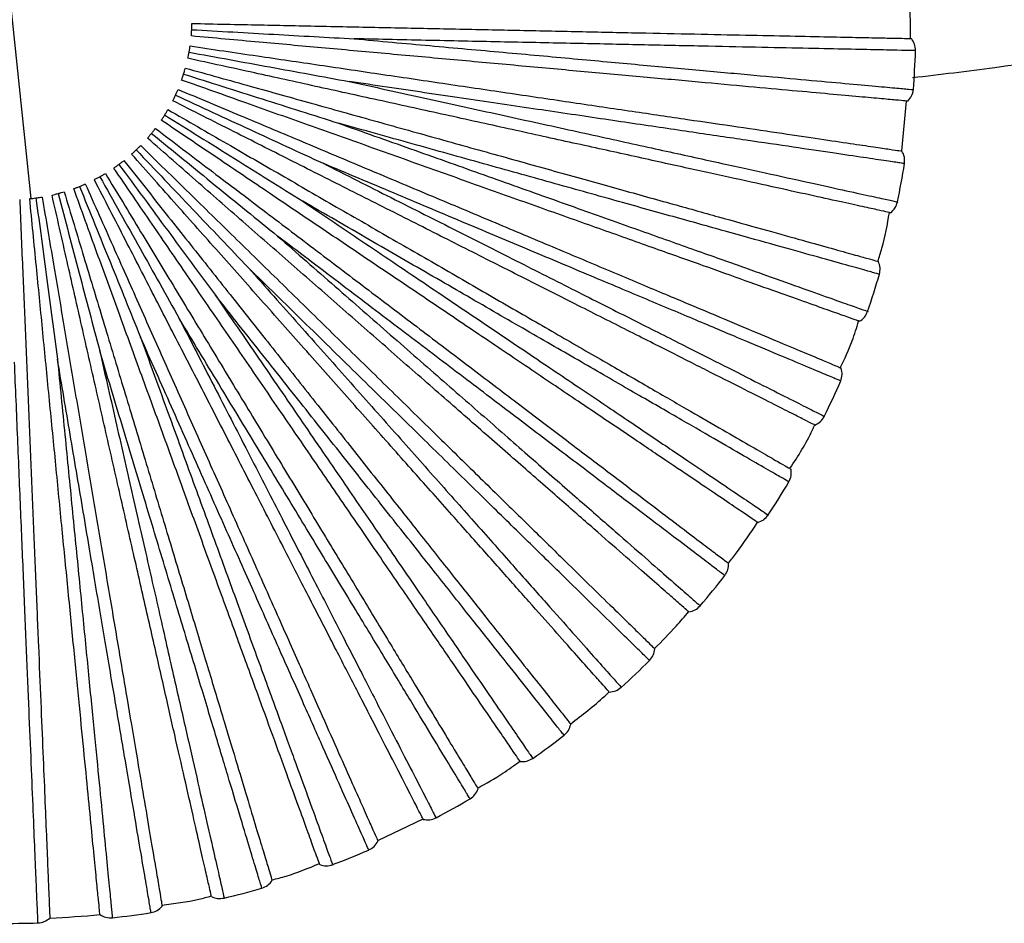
# Paper-space layout '_Superior' of a CAD drawing. Header units: millimetres. Extents: x -509 to 509, y -549 to 547.
# Tile 8 of 33: x -41 to 69, y -549 to -449. Entities that reach past the tile are written whole.
import ezdxf

# ---------------------------------------------------------------- set-up
doc = ezdxf.new("R2010")
doc.units = ezdxf.units.MM

psp = doc.layouts.new('_Superior')

# ---------------------------------------------------------------- linework, layer by layer
at = {"color": 7, "linetype": 'Continuous', "lineweight": 25}
for p, q in [((-43.7, -428.79), (-39.52, -468.57)), ((58.27, -450.77), (58.24, -445.19)), ((57.3, -463.28), (57.84, -457.73)), ((-0.96, -539.98), (4.07, -537.56))]:
    psp.add_line(p, q, dxfattribs=at)
for radius, start, end in [(100.5, 355.5634, 358.037), (100.5, 348.3632, 350.8369), (100.5, 341.164, 343.6366), (100.5, 333.963, 336.4365), (100.5, 326.7635, 329.237), (100.5, 319.5633, 322.0369), (100.5, 312.3631, 314.8368), (100.5, 305.1631, 307.6367), (100.5, 297.9631, 300.4364), (100.5, 290.7632, 293.2362), (100.5, 283.5635, 286.036), (100, 272.3994, 275.6008), (100.5, 276.3637, 278.8358), (100.5, 269.1641, 271.6356)]:
    psp.add_arc((-41.61, -448.68), radius, start, end, dxfattribs=at)
for points, knots in [([(58.51, -455.11), (61.55, -454.76), (72.32, -453.5), (90.64, -450.12), (113.39, -444.99), (135.83, -438.65), (157.93, -431.19), (179.61, -422.61), (199.95, -413.35), (218.96, -403.58), (236.68, -393.45), (253.92, -382.54), (270.68, -370.89), (286.88, -358.44), (298.97, -348.52), (305.44, -342.53), (306.9, -341.18)], [0, 0, 0, 0, 0.033169, 0.11717, 0.201175, 0.285173, 0.369162, 0.453155, 0.537152, 0.610651, 0.684148, 0.757649, 0.831156, 0.904661, 0.97853, 1, 1, 1, 1]), ([(-21.69, -450.49), (-21.69, -450.38), (-21.67, -450.17), (-21.65, -449.92), (-21.64, -449.79)], [0, 0, 0, 0, 0.50044, 1, 1, 1, 1]), ([(-21.64, -449.79), (-21.64, -449.67), (-21.62, -449.41), (-21.62, -449.2), (-21.62, -449.1)], [0, 0, 0, 0, 0.4997022, 1, 1, 1, 1]), ([(-21.64, -449.79), (-18.6, -449.96), (-12.56, -450.3), (-6.56, -450.64), (-3.58, -450.8)], [0, 0, 0, 0, 0.504814, 1, 1, 1, 1]), ([(-21.62, -449.1), (-19.09, -449.15), (-14.25, -449.25), (-7, -449.4), (0.14, -449.55), (7.34, -449.7), (14.5, -449.85), (21.48, -450), (28.15, -450.14), (34.37, -450.27), (40.02, -450.39), (45, -450.49), (49.23, -450.58), (52.66, -450.65), (55.28, -450.71), (57.08, -450.74), (58.17, -450.77), (58.3, -450.77), (58.37, -450.77)], [0, 0, 0, 0, 0.062456, 0.119828, 0.179243, 0.240502, 0.303357, 0.367511, 0.432626, 0.498331, 0.564234, 0.629934, 0.695041, 0.759182, 0.822021, 0.88326, 0.942652, 1, 1, 1, 1]), ([(57.98, -457.74), (57.91, -457.73), (57.78, -457.72), (56.7, -457.62), (54.9, -457.46), (52.29, -457.22), (48.87, -456.91), (44.66, -456.53), (39.7, -456.08), (34.07, -455.56), (27.88, -455), (21.24, -454.4), (14.29, -453.76), (7.15, -453.11), (-0.03, -452.46), (-7.13, -451.81), (-14.35, -451.16), (-19.18, -450.72), (-21.69, -450.49)], [0, 0, 0, 0, 0.0573481, 0.1167402, 0.1779794, 0.2408178, 0.3049593, 0.3700658, 0.4357662, 0.5016686, 0.5673735, 0.6324889, 0.6966434, 0.7594984, 0.8207573, 0.8801717, 0.937544, 1, 1, 1, 1]), ([(-3.58, -450.8), (-0.76, -451.06), (4.89, -451.57), (13.08, -452.31), (20.89, -453.02), (28.21, -453.69), (34.94, -454.3), (40.97, -454.85), (46.23, -455.33), (50.65, -455.73), (54.14, -456.05), (56.71, -456.28), (58.16, -456.41), (58.76, -456.47), (58.58, -456.45), (58.58, -456.45)], [0, 0, 0, 0, 0.0830931, 0.1661075, 0.249783, 0.3327881, 0.4158953, 0.4995418, 0.5824873, 0.6657176, 0.7492813, 0.8321946, 0.9155823, 0.9995321, 1, 1, 1, 1]), ([(58.83, -452.12), (58.73, -452.12), (58.53, -452.11), (56.92, -452.08), (54.39, -452.03), (50.87, -451.95), (46.45, -451.86), (41.18, -451.75), (35.12, -451.62), (28.37, -451.48), (21.03, -451.32), (13.18, -451.16), (4.96, -450.99), (-0.74, -450.86), (-3.58, -450.8)], [0, 0, 0, 0, 0.083445, 0.167006, 0.250708, 0.333669, 0.41686, 0.500454, 0.583374, 0.666709, 0.750181, 0.833089, 0.916578, 1, 1, 1, 1]), ([(-21.94, -452.29), (-21.92, -452.16), (-21.87, -451.91), (-21.84, -451.7), (-21.83, -451.6)], [0, 0, 0, 0, 0.499702, 1, 1, 1, 1]), ([(-21.83, -451.6), (-19.33, -451.97), (-14.53, -452.68), (-7.36, -453.73), (-0.3, -454.78), (6.83, -455.83), (13.91, -456.88), (20.82, -457.9), (27.42, -458.87), (33.57, -459.78), (39.16, -460.6), (44.09, -461.33), (48.27, -461.95), (51.67, -462.45), (54.26, -462.83), (56.05, -463.1), (57.12, -463.26), (57.25, -463.28), (57.31, -463.29)], [0, 0, 0, 0, 0.062456, 0.119828, 0.179243, 0.240502, 0.303357, 0.367511, 0.432626, 0.498331, 0.564234, 0.629934, 0.695041, 0.759182, 0.822021, 0.88326, 0.942652, 1, 1, 1, 1]), ([(-22.08, -452.97), (-22.06, -452.87), (-22.01, -452.66), (-21.96, -452.41), (-21.94, -452.29)], [0, 0, 0, 0, 0.50044, 1, 1, 1, 1]), ([(56.05, -470.15), (55.99, -470.14), (55.86, -470.11), (54.8, -469.87), (53.04, -469.49), (50.48, -468.92), (47.13, -468.19), (42.99, -467.28), (38.13, -466.21), (32.61, -465), (26.54, -463.66), (20.03, -462.23), (13.21, -460.73), (6.21, -459.19), (-0.83, -457.64), (-7.8, -456.11), (-14.88, -454.55), (-19.61, -453.51), (-22.08, -452.97)], [0, 0, 0, 0, 0.057348, 0.11674, 0.177979, 0.240818, 0.304959, 0.370066, 0.435766, 0.501669, 0.567374, 0.632489, 0.696643, 0.759498, 0.820757, 0.880172, 0.937544, 1, 1, 1, 1]), ([(-21.94, -452.29), (-18.94, -452.84), (-13, -453.93), (-7.08, -455.01), (-4.15, -455.55)], [0, 0, 0, 0, 0.504814, 1, 1, 1, 1]), ([(-22.55, -454.72), (-22.51, -454.6), (-22.44, -454.36), (-22.38, -454.16), (-22.35, -454.06)], [0, 0, 0, 0, 0.499702, 1, 1, 1, 1]), ([(-22.35, -454.06), (-19.92, -454.73), (-15.25, -456.04), (-8.26, -457.99), (-1.39, -459.91), (5.55, -461.85), (12.45, -463.77), (19.17, -465.65), (25.6, -467.44), (31.59, -469.11), (37.03, -470.63), (41.82, -471.97), (45.9, -473.11), (49.21, -474.03), (51.73, -474.74), (53.47, -475.22), (54.52, -475.52), (54.64, -475.55), (54.7, -475.57)], [0, 0, 0, 0, 0.062456, 0.119828, 0.179243, 0.240502, 0.303357, 0.367511, 0.432626, 0.498331, 0.564234, 0.629934, 0.695041, 0.759182, 0.822021, 0.88326, 0.942652, 1, 1, 1, 1]), ([(-22.77, -455.39), (-22.74, -455.29), (-22.67, -455.09), (-22.59, -454.84), (-22.55, -454.72)], [0, 0, 0, 0, 0.50044, 1, 1, 1, 1]), ([(52.59, -482.22), (52.53, -482.2), (52.41, -482.16), (51.39, -481.79), (49.69, -481.19), (47.22, -480.31), (43.98, -479.16), (40, -477.74), (35.31, -476.07), (29.98, -474.17), (24.12, -472.08), (17.84, -469.85), (11.26, -467.51), (4.52, -465.1), (-2.27, -462.68), (-8.99, -460.29), (-15.83, -457.86), (-20.39, -456.23), (-22.77, -455.39)], [0, 0, 0, 0, 0.057348, 0.11674, 0.177979, 0.240818, 0.304959, 0.370066, 0.435766, 0.501669, 0.567374, 0.632489, 0.696643, 0.759498, 0.820757, 0.880172, 0.937544, 1, 1, 1, 1]), ([(-22.55, -454.72), (-19.64, -455.65), (-13.88, -457.47), (-8.15, -459.29), (-5.31, -460.19)], [0, 0, 0, 0, 0.504814, 1, 1, 1, 1]), ([(-23.46, -457.07), (-23.4, -456.95), (-23.3, -456.72), (-23.22, -456.52), (-23.17, -456.43)], [0, 0, 0, 0, 0.499702, 1, 1, 1, 1]), ([(-23.17, -456.43), (-20.85, -457.41), (-16.38, -459.28), (-9.69, -462.09), (-3.12, -464.86), (3.53, -467.65), (10.13, -470.43), (16.57, -473.13), (22.71, -475.72), (28.45, -478.13), (33.66, -480.32), (38.25, -482.25), (42.15, -483.89), (45.31, -485.22), (47.73, -486.23), (49.39, -486.93), (50.39, -487.35), (50.51, -487.4), (50.57, -487.43)], [0, 0, 0, 0, 0.062456, 0.119828, 0.179243, 0.240502, 0.303357, 0.367511, 0.432626, 0.498331, 0.564234, 0.629934, 0.695041, 0.759182, 0.822021, 0.88326, 0.942652, 1, 1, 1, 1]), ([(-4.15, -455.55), (-1.38, -456.16), (4.16, -457.38), (12.19, -459.14), (19.85, -460.82), (27.03, -462.4), (33.63, -463.85), (39.55, -465.15), (44.71, -466.28), (49.04, -467.24), (52.46, -467.99), (54.98, -468.54), (56.4, -468.85), (56.99, -468.98), (56.82, -468.95), (56.82, -468.95)], [0, 0, 0, 0, 0.083093, 0.166108, 0.249783, 0.332788, 0.415895, 0.499542, 0.582487, 0.665718, 0.749281, 0.832195, 0.915582, 0.999532, 1, 1, 1, 1]), ([(57.6, -464.68), (57.51, -464.67), (57.31, -464.64), (55.72, -464.4), (53.21, -464.03), (49.73, -463.52), (45.36, -462.87), (40.14, -462.1), (34.14, -461.22), (27.47, -460.23), (20.2, -459.15), (12.44, -458.01), (4.3, -456.8), (-1.33, -455.97), (-4.15, -455.55)], [0, 0, 0, 0, 0.083445, 0.167006, 0.250708, 0.333669, 0.41686, 0.500454, 0.583374, 0.666709, 0.750181, 0.833089, 0.916578, 1, 1, 1, 1]), ([(-23.76, -457.69), (-23.71, -457.6), (-23.62, -457.41), (-23.51, -457.18), (-23.46, -457.07)], [0, 0, 0, 0, 0.50044, 1, 1, 1, 1]), ([(-23.46, -457.07), (-20.69, -458.35), (-15.2, -460.88), (-9.74, -463.4), (-7.04, -464.65)], [0, 0, 0, 0, 0.504814, 1, 1, 1, 1]), ([(-24.65, -459.28), (-24.58, -459.17), (-24.45, -458.95), (-24.35, -458.77), (-24.29, -458.68)], [0, 0, 0, 0, 0.4997022, 1, 1, 1, 1]), ([(-24.29, -458.68), (-22.1, -459.94), (-17.91, -462.36), (-11.63, -465.99), (-5.45, -469.56), (0.79, -473.16), (7, -476.74), (13.04, -480.23), (18.82, -483.57), (24.2, -486.68), (29.1, -489.5), (33.41, -491.99), (37.07, -494.11), (40.05, -495.82), (42.32, -497.13), (43.88, -498.04), (44.82, -498.58), (44.93, -498.64), (44.99, -498.68)], [0, 0, 0, 0, 0.062456, 0.119828, 0.179243, 0.240502, 0.303357, 0.367511, 0.432626, 0.498331, 0.564234, 0.629934, 0.695041, 0.759182, 0.822021, 0.88326, 0.942652, 1, 1, 1, 1]), ([(47.65, -493.76), (47.59, -493.74), (47.47, -493.68), (46.5, -493.19), (44.89, -492.37), (42.55, -491.19), (39.49, -489.64), (35.71, -487.74), (31.27, -485.49), (26.22, -482.94), (20.67, -480.14), (14.72, -477.13), (8.49, -473.98), (2.1, -470.75), (-4.34, -467.5), (-10.71, -464.29), (-17.18, -461.02), (-21.51, -458.83), (-23.76, -457.69)], [0, 0, 0, 0, 0.057348, 0.11674, 0.177979, 0.240818, 0.304959, 0.370066, 0.435766, 0.501669, 0.567374, 0.632489, 0.696643, 0.759498, 0.820757, 0.880172, 0.937544, 1, 1, 1, 1]), ([(-25.03, -459.86), (-24.97, -459.77), (-24.85, -459.6), (-24.72, -459.38), (-24.65, -459.28)], [0, 0, 0, 0, 0.50044, 1, 1, 1, 1]), ([(-24.65, -459.28), (-22.06, -460.89), (-16.94, -464.09), (-11.84, -467.28), (-9.31, -468.86)], [0, 0, 0, 0, 0.504814, 1, 1, 1, 1]), ([(-26.11, -461.32), (-26.03, -461.22), (-25.88, -461.02), (-25.75, -460.85), (-25.68, -460.77)], [0, 0, 0, 0, 0.499702, 1, 1, 1, 1]), ([(-25.68, -460.77), (-23.67, -462.3), (-19.81, -465.23), (-14.03, -469.61), (-8.35, -473.92), (-2.61, -478.28), (3.1, -482.61), (8.66, -486.83), (13.97, -490.86), (18.92, -494.63), (23.42, -498.04), (27.39, -501.05), (30.76, -503.61), (33.49, -505.69), (35.58, -507.27), (37.02, -508.36), (37.88, -509.02), (37.99, -509.1), (38.04, -509.14)], [0, 0, 0, 0, 0.062456, 0.119828, 0.179243, 0.240502, 0.303357, 0.367511, 0.432626, 0.498331, 0.564234, 0.629934, 0.695041, 0.759182, 0.822021, 0.88326, 0.942652, 1, 1, 1, 1]), ([(41.29, -504.6), (41.24, -504.56), (41.13, -504.49), (40.23, -503.88), (38.73, -502.87), (36.56, -501.4), (33.71, -499.48), (30.21, -497.12), (26.08, -494.33), (21.39, -491.17), (16.24, -487.7), (10.71, -483.97), (4.92, -480.06), (-1.02, -476.06), (-6.99, -472.03), (-12.91, -468.04), (-18.92, -463.98), (-22.94, -461.27), (-25.03, -459.86)], [0, 0, 0, 0, 0.057348, 0.11674, 0.177979, 0.240818, 0.304959, 0.370066, 0.435766, 0.501669, 0.567374, 0.632489, 0.696643, 0.759498, 0.820757, 0.880172, 0.937544, 1, 1, 1, 1]), ([(-5.31, -460.19), (-2.64, -461.14), (2.71, -463.04), (10.46, -465.8), (17.85, -468.43), (24.77, -470.9), (31.13, -473.16), (36.84, -475.19), (41.82, -476.96), (45.99, -478.45), (49.3, -479.63), (51.73, -480.49), (53.1, -480.98), (53.67, -481.18), (53.5, -481.12), (53.5, -481.12)], [0, 0, 0, 0, 0.083093, 0.166108, 0.249783, 0.332788, 0.415895, 0.499542, 0.582487, 0.665718, 0.749281, 0.832195, 0.915582, 0.999532, 1, 1, 1, 1]), ([(54.81, -476.99), (54.72, -476.96), (54.53, -476.91), (52.98, -476.48), (50.54, -475.8), (47.15, -474.85), (42.89, -473.66), (37.81, -472.24), (31.98, -470.61), (25.48, -468.8), (18.4, -466.82), (10.84, -464.71), (2.92, -462.49), (-2.57, -460.96), (-5.31, -460.19)], [0, 0, 0, 0, 0.083445, 0.167006, 0.250708, 0.333669, 0.41686, 0.500454, 0.583374, 0.666709, 0.750181, 0.833089, 0.916578, 1, 1, 1, 1]), ([(-26.56, -461.85), (-26.49, -461.77), (-26.35, -461.61), (-26.19, -461.41), (-26.11, -461.32)], [0, 0, 0, 0, 0.50044, 1, 1, 1, 1]), ([(33.63, -514.55), (33.58, -514.5), (33.48, -514.42), (32.66, -513.7), (31.31, -512.51), (29.33, -510.79), (26.75, -508.52), (23.57, -505.74), (19.82, -502.46), (15.57, -498.74), (10.89, -494.64), (5.87, -490.25), (0.62, -485.65), (-4.77, -480.93), (-10.19, -476.18), (-15.56, -471.48), (-21.02, -466.71), (-24.66, -463.51), (-26.56, -461.85)], [0, 0, 0, 0, 0.0573481, 0.1167402, 0.1779794, 0.2408178, 0.3049593, 0.3700658, 0.4357662, 0.5016686, 0.5673735, 0.6324889, 0.6966434, 0.7594984, 0.8207573, 0.8801717, 0.937544, 1, 1, 1, 1]), ([(-26.11, -461.32), (-23.75, -463.25), (-19.07, -467.07), (-14.4, -470.87), (-12.1, -472.75)], [0, 0, 0, 0, 0.504814, 1, 1, 1, 1]), ([(-27.82, -463.16), (-27.73, -463.07), (-27.55, -462.9), (-27.4, -462.75), (-27.32, -462.67)], [0, 0, 0, 0, 0.499702, 1, 1, 1, 1]), ([(-27.32, -462.67), (-25.52, -464.44), (-22.06, -467.83), (-16.87, -472.9), (-11.78, -477.89), (-6.63, -482.94), (-1.51, -487.95), (3.48, -492.83), (8.24, -497.5), (12.69, -501.85), (16.72, -505.8), (20.28, -509.29), (23.3, -512.25), (25.76, -514.65), (27.63, -516.48), (28.92, -517.75), (29.7, -518.51), (29.79, -518.6), (29.84, -518.64)], [0, 0, 0, 0, 0.062456, 0.1198283, 0.1792427, 0.2405016, 0.3033566, 0.3675111, 0.4326265, 0.4983314, 0.5642338, 0.6299342, 0.6950407, 0.7591822, 0.8220206, 0.8832598, 0.9426519, 1, 1, 1, 1]), ([(-28.33, -463.63), (-28.25, -463.56), (-28.1, -463.42), (-27.91, -463.25), (-27.82, -463.16)], [0, 0, 0, 0, 0.50044, 1, 1, 1, 1]), ([(24.78, -523.46), (24.74, -523.41), (24.65, -523.31), (23.93, -522.5), (22.73, -521.15), (20.99, -519.19), (18.71, -516.62), (15.9, -513.46), (12.6, -509.73), (8.84, -505.51), (4.72, -500.86), (0.29, -495.87), (-4.35, -490.65), (-9.1, -485.29), (-13.89, -479.9), (-18.62, -474.57), (-23.44, -469.15), (-26.66, -465.52), (-28.33, -463.63)], [0, 0, 0, 0, 0.057348, 0.11674, 0.177979, 0.240818, 0.304959, 0.370066, 0.435766, 0.501669, 0.567374, 0.632489, 0.696643, 0.759498, 0.820757, 0.880172, 0.937544, 1, 1, 1, 1]), ([(-27.82, -463.16), (-25.72, -465.37), (-21.55, -469.75), (-17.4, -474.1), (-15.35, -476.26)], [0, 0, 0, 0, 0.504814, 1, 1, 1, 1]), ([(-30.31, -465.18), (-30.23, -465.12), (-30.05, -465), (-29.85, -464.85), (-29.74, -464.77)], [0, 0, 0, 0, 0.50044, 1, 1, 1, 1]), ([(14.88, -531.19), (14.85, -531.13), (14.77, -531.03), (14.16, -530.13), (13.14, -528.64), (11.66, -526.48), (9.72, -523.65), (7.33, -520.15), (4.52, -516.05), (1.32, -511.38), (-2.19, -506.25), (-5.96, -500.75), (-9.9, -494.99), (-13.95, -489.08), (-18.02, -483.13), (-22.05, -477.25), (-26.15, -471.26), (-28.89, -467.26), (-30.31, -465.18)], [0, 0, 0, 0, 0.057348, 0.11674, 0.177979, 0.240818, 0.304959, 0.370066, 0.435766, 0.501669, 0.567374, 0.632489, 0.696643, 0.759498, 0.820757, 0.880172, 0.937544, 1, 1, 1, 1]), ([(-29.74, -464.77), (-29.64, -464.7), (-29.44, -464.55), (-29.27, -464.42), (-29.19, -464.35)], [0, 0, 0, 0, 0.499702, 1, 1, 1, 1]), ([(-29.74, -464.77), (-27.93, -467.23), (-24.35, -472.09), (-20.78, -476.94), (-19.01, -479.33)], [0, 0, 0, 0, 0.504814, 1, 1, 1, 1]), ([(-29.19, -464.35), (-27.62, -466.33), (-24.61, -470.13), (-20.11, -475.81), (-15.67, -481.4), (-11.2, -487.05), (-6.75, -492.66), (-2.41, -498.14), (1.73, -503.36), (5.59, -508.24), (9.1, -512.66), (12.2, -516.57), (14.82, -519.88), (16.96, -522.57), (18.59, -524.63), (19.71, -526.04), (20.38, -526.89), (20.46, -527), (20.5, -527.05)], [0, 0, 0, 0, 0.062456, 0.119828, 0.179243, 0.240502, 0.303357, 0.367511, 0.432626, 0.498331, 0.564234, 0.629934, 0.695041, 0.759182, 0.822021, 0.88326, 0.942652, 1, 1, 1, 1]), ([(-7.04, -464.65), (-4.5, -465.93), (0.56, -468.49), (7.9, -472.19), (14.9, -475.73), (21.46, -479.04), (27.49, -482.09), (32.9, -484.82), (37.62, -487.2), (41.57, -489.2), (44.7, -490.78), (47, -491.94), (48.3, -492.6), (48.84, -492.87), (48.69, -492.79), (48.69, -492.79)], [0, 0, 0, 0, 0.083093, 0.166108, 0.249783, 0.332788, 0.415895, 0.499542, 0.582487, 0.665718, 0.749281, 0.832195, 0.915582, 0.999532, 1, 1, 1, 1]), ([(50.51, -488.85), (50.41, -488.81), (50.23, -488.74), (48.75, -488.12), (46.42, -487.13), (43.17, -485.77), (39.1, -484.06), (34.23, -482.01), (28.65, -479.66), (22.43, -477.05), (15.65, -474.2), (8.42, -471.16), (0.84, -467.97), (-4.41, -465.76), (-7.04, -464.65)], [0, 0, 0, 0, 0.0834447, 0.1670064, 0.2507083, 0.3336692, 0.4168604, 0.5004543, 0.5833742, 0.6667087, 0.7501813, 0.8330888, 0.9165781, 1, 1, 1, 1]), ([(-32.47, -466.47), (-32.38, -466.42), (-32.19, -466.32), (-31.97, -466.2), (-31.86, -466.14)], [0, 0, 0, 0, 0.50044, 1, 1, 1, 1]), ([(-31.86, -466.14), (-31.75, -466.07), (-31.52, -465.95), (-31.34, -465.84), (-31.25, -465.78)], [0, 0, 0, 0, 0.499702, 1, 1, 1, 1]), ([(-31.86, -466.14), (-30.37, -468.8), (-27.42, -474.07), (-24.48, -479.32), (-23.03, -481.92)], [0, 0, 0, 0, 0.504814, 1, 1, 1, 1]), ([(-31.25, -465.78), (-29.94, -467.94), (-27.43, -472.09), (-23.68, -478.29), (-19.98, -484.4), (-16.25, -490.56), (-12.54, -496.69), (-8.92, -502.66), (-5.47, -508.36), (-2.24, -513.68), (0.68, -518.52), (3.26, -522.77), (5.45, -526.39), (7.23, -529.33), (8.59, -531.57), (9.53, -533.12), (10.09, -534.05), (10.16, -534.16), (10.19, -534.21)], [0, 0, 0, 0, 0.062456, 0.119828, 0.179243, 0.240502, 0.303357, 0.367511, 0.432626, 0.498331, 0.564234, 0.629934, 0.695041, 0.759182, 0.822021, 0.88326, 0.942652, 1, 1, 1, 1]), ([(-34.77, -467.47), (-34.67, -467.43), (-34.47, -467.36), (-34.24, -467.27), (-34.12, -467.22)], [0, 0, 0, 0, 0.50044, 1, 1, 1, 1]), ([(-34.12, -467.22), (-34, -467.17), (-33.77, -467.08), (-33.57, -466.99), (-33.48, -466.95)], [0, 0, 0, 0, 0.499702, 1, 1, 1, 1]), ([(-34.12, -467.22), (-32.98, -470.05), (-30.71, -475.65), (-28.46, -481.23), (-27.34, -483.99)], [0, 0, 0, 0, 0.504814, 1, 1, 1, 1]), ([(-33.48, -466.95), (-32.45, -469.26), (-30.48, -473.68), (-27.53, -480.31), (-24.63, -486.83), (-21.7, -493.41), (-18.78, -499.95), (-15.94, -506.33), (-13.23, -512.42), (-10.7, -518.1), (-8.4, -523.27), (-6.38, -527.81), (-4.66, -531.68), (-3.26, -534.82), (-2.19, -537.21), (-1.46, -538.86), (-1.02, -539.85), (-0.96, -539.97), (-0.94, -540.03)], [0, 0, 0, 0, 0.062456, 0.119828, 0.179243, 0.240502, 0.303357, 0.367511, 0.432626, 0.498331, 0.564234, 0.629934, 0.695041, 0.759182, 0.822021, 0.88326, 0.942652, 1, 1, 1, 1]), ([(4.1, -537.62), (4.07, -537.56), (4.01, -537.44), (3.51, -536.48), (2.69, -534.87), (1.49, -532.54), (-0.08, -529.49), (-2.01, -525.72), (-4.29, -521.3), (-6.87, -516.27), (-9.72, -510.74), (-12.76, -504.81), (-15.96, -498.6), (-19.23, -492.23), (-22.52, -485.82), (-25.79, -479.47), (-29.1, -473.02), (-31.32, -468.71), (-32.47, -466.47)], [0, 0, 0, 0, 0.057348, 0.11674, 0.177979, 0.240818, 0.304959, 0.370066, 0.435766, 0.501669, 0.567374, 0.632489, 0.696643, 0.759498, 0.820757, 0.880172, 0.937544, 1, 1, 1, 1]), ([(-39.66, -468.58), (-39.55, -468.57), (-39.34, -468.55), (-39.09, -468.52), (-38.97, -468.5)], [0, 0, 0, 0, 0.50044, 1, 1, 1, 1]), ([(-38.97, -468.5), (-38.84, -468.48), (-38.59, -468.45), (-38.38, -468.41), (-38.28, -468.4)], [0, 0, 0, 0, 0.499702, 1, 1, 1, 1]), ([(-38.97, -468.5), (-38.56, -471.53), (-37.76, -477.52), (-36.97, -483.48), (-36.58, -486.43)], [0, 0, 0, 0, 0.5048137, 1, 1, 1, 1]), ([(-38.28, -468.4), (-37.86, -470.89), (-37.05, -475.66), (-35.84, -482.82), (-34.65, -489.85), (-33.45, -496.96), (-32.25, -504.02), (-31.09, -510.9), (-29.98, -517.48), (-28.94, -523.61), (-28, -529.18), (-27.17, -534.09), (-26.46, -538.26), (-25.89, -541.65), (-25.45, -544.23), (-25.15, -546.01), (-24.97, -547.08), (-24.95, -547.21), (-24.94, -547.28)], [0, 0, 0, 0, 0.062456, 0.119828, 0.179243, 0.240502, 0.303357, 0.367511, 0.432626, 0.498331, 0.564234, 0.629934, 0.695041, 0.759182, 0.822021, 0.88326, 0.942652, 1, 1, 1, 1]), ([(-37.18, -468.18), (-37.08, -468.16), (-36.87, -468.11), (-36.63, -468.04), (-36.5, -468.01)], [0, 0, 0, 0, 0.50044, 1, 1, 1, 1]), ([(-19.46, -546.19), (-19.47, -546.13), (-19.5, -546), (-19.74, -544.94), (-20.14, -543.18), (-20.72, -540.62), (-21.48, -537.28), (-22.42, -533.15), (-23.52, -528.3), (-24.77, -522.79), (-26.15, -516.72), (-27.63, -510.22), (-29.18, -503.41), (-30.76, -496.43), (-32.36, -489.4), (-33.94, -482.44), (-35.55, -475.37), (-36.62, -470.64), (-37.18, -468.18)], [0, 0, 0, 0, 0.057348, 0.11674, 0.177979, 0.240818, 0.304959, 0.370066, 0.435766, 0.501669, 0.567374, 0.632489, 0.696643, 0.759498, 0.820757, 0.880172, 0.937544, 1, 1, 1, 1]), ([(-36.5, -468.01), (-36.38, -467.98), (-36.14, -467.91), (-35.93, -467.85), (-35.83, -467.82)], [0, 0, 0, 0, 0.499702, 1, 1, 1, 1]), ([(-36.5, -468.01), (-35.72, -470.96), (-34.18, -476.81), (-32.64, -482.62), (-31.88, -485.5)], [0, 0, 0, 0, 0.504814, 1, 1, 1, 1]), ([(-35.83, -467.82), (-35.1, -470.24), (-33.7, -474.88), (-31.6, -481.82), (-29.54, -488.65), (-27.46, -495.55), (-25.39, -502.41), (-23.37, -509.09), (-21.44, -515.48), (-19.65, -521.43), (-18.01, -526.84), (-16.57, -531.61), (-15.35, -535.66), (-14.36, -538.94), (-13.6, -541.45), (-13.08, -543.18), (-12.77, -544.22), (-12.73, -544.35), (-12.71, -544.41)], [0, 0, 0, 0, 0.062456, 0.119828, 0.179243, 0.240502, 0.303357, 0.367511, 0.432626, 0.498331, 0.564234, 0.629934, 0.695041, 0.759182, 0.822021, 0.88326, 0.942652, 1, 1, 1, 1]), ([(-7.41, -542.65), (-7.43, -542.59), (-7.48, -542.46), (-7.85, -541.44), (-8.47, -539.75), (-9.36, -537.28), (-10.54, -534.06), (-11.98, -530.08), (-13.69, -525.4), (-15.62, -520.09), (-17.75, -514.25), (-20.03, -507.98), (-22.42, -501.42), (-24.86, -494.69), (-27.33, -487.92), (-29.77, -481.21), (-32.25, -474.4), (-33.91, -469.84), (-34.77, -467.47)], [0, 0, 0, 0, 0.057348, 0.11674, 0.177979, 0.240818, 0.304959, 0.370066, 0.435766, 0.501669, 0.567374, 0.632489, 0.696643, 0.759498, 0.820757, 0.880172, 0.937544, 1, 1, 1, 1]), ([(-40.77, -468.66), (-40.67, -471.18), (-40.47, -476.02), (-40.16, -483.27), (-39.86, -490.4), (-39.56, -497.6), (-39.26, -504.76), (-38.97, -511.73), (-38.69, -518.39), (-38.43, -524.61), (-38.19, -530.25), (-37.98, -535.23), (-37.81, -539.46), (-37.66, -542.89), (-37.55, -545.51), (-37.48, -547.31), (-37.43, -548.39), (-37.43, -548.52), (-37.42, -548.59)], [0, 0, 0, 0, 0.062456, 0.119828, 0.179243, 0.240502, 0.303357, 0.367511, 0.432626, 0.498331, 0.564234, 0.629934, 0.695041, 0.759182, 0.822021, 0.88326, 0.942652, 1, 1, 1, 1]), ([(-31.85, -548.2), (-31.86, -548.14), (-31.87, -548), (-31.98, -546.92), (-32.16, -545.13), (-32.41, -542.52), (-32.75, -539.1), (-33.16, -534.89), (-33.64, -529.94), (-34.2, -524.31), (-34.8, -518.12), (-35.45, -511.49), (-36.14, -504.54), (-36.83, -497.41), (-37.54, -490.24), (-38.23, -483.14), (-38.94, -475.92), (-39.41, -471.09), (-39.66, -468.58)], [0, 0, 0, 0, 0.057348, 0.11674, 0.177979, 0.240818, 0.304959, 0.370066, 0.435766, 0.501669, 0.567374, 0.632489, 0.696643, 0.759498, 0.820757, 0.880172, 0.937544, 1, 1, 1, 1]), ([(-9.31, -468.86), (-6.96, -470.45), (-2.26, -473.62), (4.56, -478.21), (11.07, -482.6), (17.16, -486.71), (22.76, -490.48), (27.78, -493.87), (32.16, -496.82), (35.84, -499.3), (38.75, -501.26), (40.88, -502.7), (42.09, -503.52), (42.59, -503.86), (42.45, -503.76), (42.45, -503.76)], [0, 0, 0, 0, 0.083093, 0.166108, 0.249783, 0.332788, 0.415895, 0.499542, 0.582487, 0.665718, 0.749281, 0.832195, 0.915582, 0.999532, 1, 1, 1, 1]), ([(44.74, -500.08), (44.66, -500.03), (44.49, -499.93), (43.1, -499.13), (40.9, -497.86), (37.86, -496.1), (34.03, -493.89), (29.46, -491.25), (24.21, -488.22), (18.37, -484.85), (12, -481.17), (5.21, -477.25), (-1.91, -473.14), (-6.85, -470.28), (-9.31, -468.86)], [0, 0, 0, 0, 0.0834447, 0.1670064, 0.2507083, 0.3336692, 0.4168604, 0.5004543, 0.5833742, 0.6667087, 0.7501813, 0.8330888, 0.9165781, 1, 1, 1, 1]), ([(54.64, -475.55), (54.8, -475.07), (55.39, -473.3), (55.7, -471.46), (55.92, -470.12)], [0, 0, 0, 0, 0.271099, 1, 1, 1, 1]), ([(-12.1, -472.75), (-9.96, -474.62), (-5.69, -478.35), (0.5, -483.77), (6.4, -488.93), (11.93, -493.77), (17.01, -498.22), (21.57, -502.21), (25.55, -505.69), (28.88, -508.61), (31.52, -510.92), (33.46, -512.62), (34.56, -513.58), (35.01, -513.97), (34.88, -513.86), (34.88, -513.86)], [0, 0, 0, 0, 0.083093, 0.166108, 0.249783, 0.332788, 0.415895, 0.499542, 0.582487, 0.665718, 0.749281, 0.832195, 0.915582, 0.999532, 1, 1, 1, 1]), ([(37.62, -510.5), (37.54, -510.44), (37.38, -510.32), (36.11, -509.35), (34.09, -507.82), (31.29, -505.69), (27.76, -503.02), (23.56, -499.82), (18.73, -496.16), (13.36, -492.08), (7.51, -487.64), (1.26, -482.89), (-5.29, -477.92), (-9.83, -474.47), (-12.1, -472.75)], [0, 0, 0, 0, 0.0834447, 0.1670064, 0.2507083, 0.3336692, 0.4168604, 0.5004543, 0.5833742, 0.6667087, 0.7501813, 0.8330888, 0.9165781, 1, 1, 1, 1]), ([(-15.35, -476.26), (-13.46, -478.38), (-9.69, -482.62), (-4.23, -488.77), (0.98, -494.63), (5.86, -500.13), (10.34, -505.18), (14.36, -509.71), (17.87, -513.66), (20.81, -516.97), (23.14, -519.6), (24.85, -521.52), (25.82, -522.61), (26.22, -523.06), (26.11, -522.93), (26.11, -522.93)], [0, 0, 0, 0, 0.083093, 0.166108, 0.249783, 0.332788, 0.415895, 0.499542, 0.582487, 0.665718, 0.749281, 0.832195, 0.915582, 0.999532, 1, 1, 1, 1]), ([(29.25, -519.94), (29.18, -519.87), (29.04, -519.74), (27.89, -518.61), (26.08, -516.84), (23.56, -514.38), (20.41, -511.28), (16.63, -507.59), (12.31, -503.35), (7.49, -498.63), (2.24, -493.49), (-3.37, -487.99), (-9.24, -482.24), (-13.31, -478.25), (-15.35, -476.26)], [0, 0, 0, 0, 0.083445, 0.167006, 0.250708, 0.333669, 0.41686, 0.500454, 0.583374, 0.666709, 0.750181, 0.833089, 0.916578, 1, 1, 1, 1]), ([(-19.01, -479.33), (-17.41, -481.67), (-14.2, -486.35), (-9.55, -493.13), (-5.12, -499.61), (-0.97, -505.67), (2.85, -511.24), (6.27, -516.24), (9.26, -520.6), (11.76, -524.26), (13.74, -527.15), (15.2, -529.28), (16.02, -530.48), (16.36, -530.98), (16.27, -530.83), (16.27, -530.83)], [0, 0, 0, 0, 0.083093, 0.166108, 0.249783, 0.332788, 0.415895, 0.499542, 0.582487, 0.665718, 0.749281, 0.832195, 0.915582, 0.999532, 1, 1, 1, 1]), ([(19.76, -528.26), (19.69, -528.18), (19.57, -528.03), (18.57, -526.77), (17, -524.78), (14.82, -522.03), (12.07, -518.56), (8.79, -514.43), (5.03, -509.68), (0.84, -504.39), (-3.72, -498.63), (-8.6, -492.48), (-13.7, -486.03), (-17.24, -481.57), (-19.01, -479.33)], [0, 0, 0, 0, 0.083445, 0.167006, 0.250708, 0.333669, 0.41686, 0.500454, 0.583374, 0.666709, 0.750181, 0.833089, 0.916578, 1, 1, 1, 1]), ([(-23.03, -481.92), (-21.73, -484.45), (-19.14, -489.49), (-15.38, -496.8), (-11.79, -503.78), (-8.43, -510.32), (-5.34, -516.32), (-2.57, -521.71), (-0.16, -526.41), (1.87, -530.35), (3.47, -533.47), (4.65, -535.76), (5.32, -537.06), (5.59, -537.6), (5.51, -537.44), (5.51, -537.44)], [0, 0, 0, 0, 0.083093, 0.166108, 0.249783, 0.332788, 0.415895, 0.499542, 0.582487, 0.665718, 0.749281, 0.832195, 0.915582, 0.999532, 1, 1, 1, 1]), ([(9.3, -535.32), (9.25, -535.24), (9.14, -535.07), (8.31, -533.7), (7, -531.53), (5.18, -528.52), (2.89, -524.74), (0.15, -520.22), (-2.98, -515.04), (-6.48, -509.27), (-10.28, -502.98), (-14.35, -496.27), (-18.61, -489.24), (-21.56, -484.36), (-23.03, -481.92)], [0, 0, 0, 0, 0.083445, 0.167006, 0.250708, 0.333669, 0.41686, 0.500454, 0.583374, 0.666709, 0.750181, 0.833089, 0.916578, 1, 1, 1, 1]), ([(50.46, -487.38), (50.94, -486.39), (51.75, -484.72), (52.28, -482.93), (52.5, -482.19)], [0, 0, 0, 0, 0.5864869, 1, 1, 1, 1]), ([(-27.34, -483.99), (-26.37, -486.66), (-24.43, -491.99), (-21.62, -499.71), (-18.93, -507.08), (-16.42, -513.99), (-14.11, -520.34), (-12.03, -526.03), (-10.23, -530.99), (-8.71, -535.16), (-7.51, -538.45), (-6.63, -540.88), (-6.13, -542.24), (-5.92, -542.81), (-5.98, -542.65), (-5.98, -542.65)], [0, 0, 0, 0, 0.083093, 0.166108, 0.249783, 0.332788, 0.415895, 0.499542, 0.582487, 0.665718, 0.749281, 0.832195, 0.915582, 0.999532, 1, 1, 1, 1]), ([(-1.96, -541.02), (-2, -540.93), (-2.08, -540.75), (-2.74, -539.28), (-3.77, -536.97), (-5.2, -533.76), (-7, -529.72), (-9.14, -524.89), (-11.61, -519.36), (-14.35, -513.19), (-17.34, -506.48), (-20.53, -499.31), (-23.87, -491.8), (-26.19, -486.59), (-27.34, -483.99)], [0, 0, 0, 0, 0.0834447, 0.1670064, 0.2507083, 0.3336692, 0.4168604, 0.5004543, 0.5833742, 0.6667087, 0.7501813, 0.8330888, 0.9165781, 1, 1, 1, 1]), ([(-31.88, -485.5), (-31.25, -488.27), (-29.99, -493.8), (-28.17, -501.81), (-26.43, -509.46), (-24.8, -516.63), (-23.31, -523.22), (-21.96, -529.13), (-20.79, -534.28), (-19.81, -538.6), (-19.03, -542.02), (-18.46, -544.53), (-18.14, -545.95), (-18, -546.54), (-18.04, -546.37), (-18.04, -546.37)], [0, 0, 0, 0, 0.083093, 0.166108, 0.249783, 0.332788, 0.415895, 0.499542, 0.582487, 0.665718, 0.749281, 0.832195, 0.915582, 0.999532, 1, 1, 1, 1]), ([(-13.85, -545.26), (-13.88, -545.17), (-13.94, -544.98), (-14.4, -543.44), (-15.13, -541.02), (-16.15, -537.65), (-17.43, -533.42), (-18.95, -528.36), (-20.7, -522.56), (-22.65, -516.1), (-24.77, -509.07), (-27.04, -501.55), (-29.42, -493.68), (-31.06, -488.23), (-31.88, -485.5)], [0, 0, 0, 0, 0.083445, 0.167006, 0.250708, 0.333669, 0.41686, 0.500454, 0.583374, 0.666709, 0.750181, 0.833089, 0.916578, 1, 1, 1, 1]), ([(-38.74, -549.13), (-38.75, -549.03), (-38.75, -548.84), (-38.82, -547.23), (-38.93, -544.7), (-39.08, -541.19), (-39.26, -536.77), (-39.48, -531.5), (-39.73, -525.44), (-40.02, -518.7), (-40.32, -511.36), (-40.65, -503.52), (-40.99, -495.3), (-41.23, -489.61), (-41.35, -486.76)], [0, 0, 0, 0, 0.083445, 0.167006, 0.250708, 0.333669, 0.41686, 0.500454, 0.583374, 0.666709, 0.750181, 0.833089, 0.916578, 1, 1, 1, 1]), ([(-36.58, -486.43), (-36.3, -489.25), (-35.74, -494.9), (-34.94, -503.08), (-34.17, -510.89), (-33.45, -518.2), (-32.79, -524.92), (-32.2, -530.95), (-31.68, -536.21), (-31.25, -540.62), (-30.91, -544.11), (-30.66, -546.68), (-30.52, -548.13), (-30.46, -548.73), (-30.47, -548.56), (-30.47, -548.55)], [0, 0, 0, 0, 0.0830931, 0.1661075, 0.249783, 0.3327881, 0.4158953, 0.4995418, 0.5824873, 0.6657176, 0.7492813, 0.8321946, 0.9155823, 0.9995321, 1, 1, 1, 1]), ([(-26.17, -547.98), (-26.19, -547.88), (-26.22, -547.69), (-26.49, -546.11), (-26.91, -543.61), (-27.5, -540.14), (-28.24, -535.78), (-29.12, -530.57), (-30.13, -524.6), (-31.25, -517.95), (-32.48, -510.7), (-33.78, -502.96), (-35.15, -494.86), (-36.1, -489.24), (-36.58, -486.43)], [0, 0, 0, 0, 0.083445, 0.167006, 0.250708, 0.333669, 0.41686, 0.500454, 0.583374, 0.666709, 0.750181, 0.833089, 0.916578, 1, 1, 1, 1]), ([(44.87, -498.6), (45.77, -497.2), (46.79, -495.64), (47.54, -493.93), (47.62, -493.75)], [0, 0, 0, 0, 0.894477, 1, 1, 1, 1]), ([(38.02, -509.12), (38.32, -508.74), (39.47, -507.28), (40.51, -505.73), (41.27, -504.58)], [0, 0, 0, 0, 0.259105, 1, 1, 1, 1]), ([(29.81, -518.62), (30.63, -517.8), (31.94, -516.48), (33.15, -515.06), (33.6, -514.52)], [0, 0, 0, 0, 0.621102, 1, 1, 1, 1]), ([(20.47, -527.01), (21.77, -526.01), (23.25, -524.87), (24.6, -523.6), (24.77, -523.44)], [0, 0, 0, 0, 0.878994, 1, 1, 1, 1]), ([(10.15, -534.14), (11.1, -533.61), (12.72, -532.7), (14.22, -531.6), (14.85, -531.14)], [0, 0, 0, 0, 0.583137, 1, 1, 1, 1]), ([(-12.73, -544.34), (-12.19, -544.21), (-10.39, -543.76), (-8.66, -543.04), (-7.45, -542.54)], [0, 0, 0, 0, 0.295729, 1, 1, 1, 1]), ([(-24.96, -547.15), (-23.57, -546.98), (-21.72, -546.76), (-19.93, -546.26), (-19.47, -546.13)], [0, 0, 0, 0, 0.746016, 1, 1, 1, 1])]:
    psp.add_open_spline(points, degree=3, knots=knots, dxfattribs=at)
for points in [[(58.83, -452.12), (58.81, -451.87), (58.78, -451.38), (58.51, -450.97), (58.37, -450.77)], [(57.98, -457.74), (58.14, -457.55), (58.46, -457.18), (58.54, -456.69), (58.59, -456.45)], [(57.61, -464.68), (57.62, -464.44), (57.65, -463.94), (57.43, -463.5), (57.31, -463.29)], [(56.05, -470.15), (56.24, -469.99), (56.6, -469.66), (56.75, -469.18), (56.82, -468.95)], [(54.82, -476.99), (54.86, -476.75), (54.96, -476.26), (54.79, -475.8), (54.7, -475.57)], [(52.59, -482.22), (52.8, -482.08), (53.2, -481.8), (53.4, -481.35), (53.51, -481.12)], [(50.51, -488.85), (50.58, -488.62), (50.74, -488.15), (50.63, -487.67), (50.57, -487.43)], [(47.65, -493.76), (47.86, -493.65), (48.3, -493.42), (48.56, -493), (48.69, -492.79)], [(44.75, -500.08), (44.85, -499.86), (45.06, -499.41), (45.01, -498.92), (44.99, -498.68)], [(41.29, -504.6), (41.52, -504.51), (41.99, -504.34), (42.29, -503.95), (42.45, -503.76)], [(37.62, -510.5), (37.75, -510.29), (38.02, -509.88), (38.03, -509.38), (38.04, -509.14)], [(33.63, -514.55), (33.87, -514.49), (34.35, -514.38), (34.7, -514.03), (34.88, -513.86)], [(29.25, -519.94), (29.41, -519.75), (29.72, -519.37), (29.8, -518.89), (29.84, -518.64)], [(24.78, -523.46), (25.03, -523.43), (25.52, -523.38), (25.91, -523.08), (26.11, -522.93)], [(19.76, -528.26), (19.94, -528.09), (20.3, -527.76), (20.43, -527.28), (20.5, -527.05)], [(14.88, -531.19), (15.13, -531.19), (15.62, -531.2), (16.05, -530.96), (16.27, -530.84)], [(9.3, -535.33), (9.5, -535.18), (9.9, -534.89), (10.09, -534.44), (10.19, -534.21)], [(4.1, -537.62), (4.34, -537.65), (4.83, -537.73), (5.29, -537.54), (5.51, -537.44)], [(-1.96, -541.02), (-1.75, -540.91), (-1.31, -540.67), (-1.06, -540.24), (-0.94, -540.03)], [(-7.41, -542.65), (-7.17, -542.71), (-6.7, -542.85), (-6.22, -542.71), (-5.98, -542.65)], [(-13.85, -545.27), (-13.62, -545.18), (-13.16, -545), (-12.86, -544.6), (-12.71, -544.41)], [(-19.46, -546.19), (-19.23, -546.29), (-18.78, -546.48), (-18.29, -546.41), (-18.04, -546.37)], [(-26.17, -547.98), (-25.94, -547.92), (-25.46, -547.8), (-25.11, -547.45), (-24.94, -547.28)], [(-31.85, -548.2), (-31.64, -548.32), (-31.21, -548.57), (-30.72, -548.56), (-30.47, -548.56)], [(-38.74, -549.14), (-38.5, -549.11), (-38.01, -549.04), (-37.62, -548.74), (-37.42, -548.59)]]:
    psp.add_open_spline(points, degree=3, dxfattribs=at)

doc.saveas('drawing.dxf')
